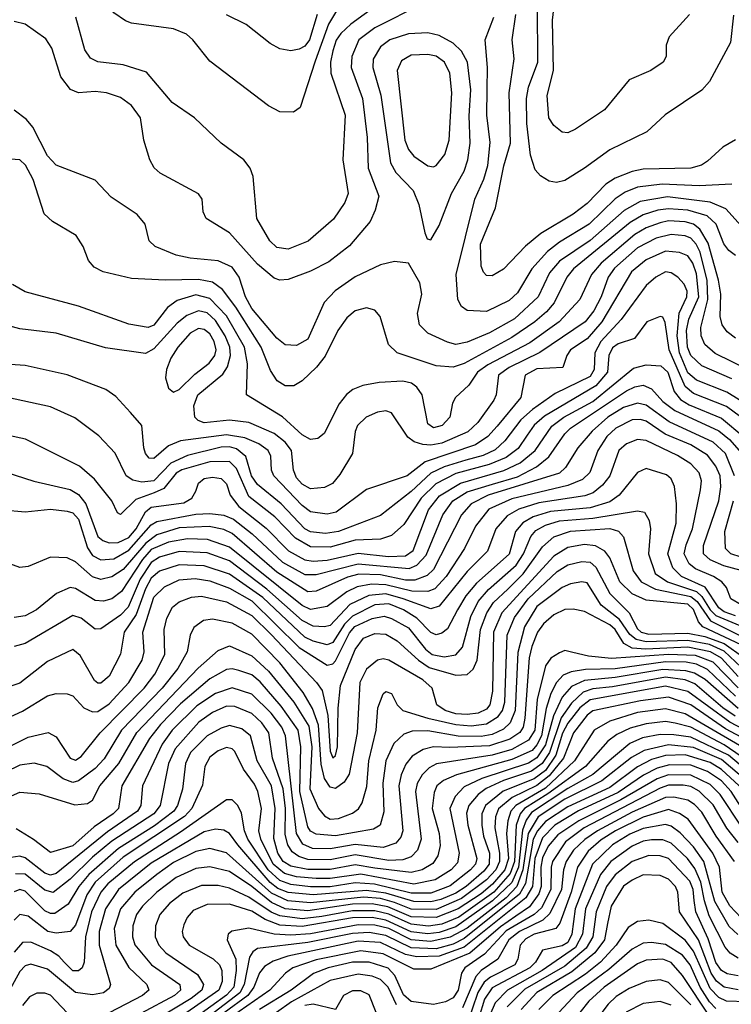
# Model space of a CAD drawing. Extents: x 997028 to 1115134, y 536408 to 618974.
# Tile 218 of 256: x 1041125 to 1043670, y 576024 to 579547. Entities that reach past the tile are written whole.
import ezdxf

# ---------------------------------------------------------------- set-up
doc = ezdxf.new("R2010")
doc.units = 0

msp = doc.modelspace()

# ---------------------------------------------------------------- linework, layer by layer
at = {"layer": '0CON10XD'}
for points in [[(1042182, 579398), (1042127.8, 579232.2), (1042104.2, 579215.8), (1042055, 579216.9), (1042015, 579238.5), (1041805, 579398.1), (1041744.5, 579475), (1041721.1, 579495), (1041675, 579514.1), (1041525, 579534.6), (1041502.8, 579542.8), (1041461.5, 579571.5), (1041440.7, 579600.7), (1041418.1, 579658.1), (1041408, 579728), (1041404, 579835), (1041375, 579865.9), (1041325, 579889.3), (1041255, 579895.4), (1041215, 579878.8), (1041141.1, 579825), (1041065, 579791.7)], [(1042465.4, 579645), (1042309.8, 579530.2), (1042273.4, 579496.6), (1042257.3, 579472.7), (1042245, 579435.6), (1042236.4, 579395), (1042237.3, 579355), (1042288.7, 579205), (1042281, 579045), (1042299.2, 578925), (1042287.4, 578892.6), (1042246.7, 578833.3), (1042156.4, 578753.6), (1042085, 578725.9), (1042045, 578731.3), (1042019.3, 578755), (1041973.2, 578835), (1041960, 578985), (1041949.5, 579015), (1041927.1, 579045), (1041845, 579104.3), (1041750, 579195), (1041670.3, 579250.3), (1041578.8, 579358.8), (1041495, 579385.3), (1041405, 579395.3), (1041378.8, 579408.8), (1041358.4, 579438.4), (1041325.3, 579555)], [(1042565, 579603.5), (1042395, 579517.4), (1042338.3, 579475), (1042312.8, 579415), (1042310.8, 579375), (1042351.4, 579265), (1042367.2, 579125), (1042371.5, 579015), (1042409.1, 578915), (1042396.7, 578865), (1042378.2, 578825), (1042305, 578736.9), (1042230.3, 578679.7), (1042165, 578646.6), (1042085, 578616.7), (1042055, 578614.3), (1042035, 578621.9), (1041975, 578671.3), (1041875, 578783.8), (1041792, 578835), (1041781.2, 578858.8), (1041778, 578905), (1041765, 578924), (1041627.2, 578997.2), (1041606.3, 579016.3), (1041590, 579045), (1041568.8, 579115), (1041557.3, 579195), (1041525, 579240), (1041485, 579267.7), (1041435, 579284.6), (1041395, 579289.1), (1041335, 579285.4), (1041306.3, 579296.3), (1041272.1, 579342.1), (1041240.3, 579445), (1041218.2, 579478.2), (1041145, 579530.9), (1041105, 579540.6)], [(1042265, 579590.4), (1042229.3, 579530.7), (1042182, 579398)], [(1043677.8, 579562.2), (1043667.6, 579465), (1043592.5, 579325), (1043565, 579294.4), (1043434, 579206), (1043367.5, 579145), (1043235, 579081.5), (1043145.2, 579014.8), (1043075, 578971.5), (1043044.4, 578964.4), (1043019.1, 578969.1), (1042987.6, 578987.6), (1042968.8, 579008.8), (1042951.7, 579061.7), (1042939, 579175), (1042937.2, 579265), (1042944.8, 579305), (1042978.6, 579395), (1042976.5, 579595)], [(1043520.6, 579565), (1043447.5, 579485), (1043437.5, 579455), (1043437.1, 579415), (1043425.8, 579395), (1043382, 579365), (1043305, 579331.4), (1043216.4, 579223.6), (1043112.9, 579155), (1043085, 579142.1), (1043065, 579143.8), (1043035, 579167.5), (1043018, 579195), (1043011.9, 579275), (1043034.5, 579365), (1043030.5, 579545), (1043034.9, 579585)], [(1042188.3, 579565), (1042162, 579475), (1042145, 579452.3), (1042125, 579440.5), (1042095, 579435.3), (1042055, 579442.5), (1042021.2, 579461.2), (1041935, 579528.9), (1041865, 579563.5)], [(1043685, 579117.1), (1043639.4, 579090.6), (1043585, 579040), (1043563.8, 579026.2), (1043525, 579014.8), (1043355, 579011.5), (1043315, 579003.3), (1043255, 578979.4), (1043221.5, 578958.5), (1043155, 578889.2), (1043105, 578851.2), (1042988.5, 578781.5), (1042933.8, 578736.2), (1042855, 578653.8), (1042815, 578629.6), (1042795, 578631.2), (1042783.3, 578643.3), (1042775.2, 578665.2), (1042773.5, 578743.5), (1042826.1, 578873.9), (1042856.1, 579023.9), (1042880.5, 579105), (1042875.5, 579285), (1042893.2, 579406.8), (1042886.7, 579475), (1042899.6, 579565)], [(1042796.6, 579296.6), (1042798.4, 579375), (1042790.3, 579475), (1042820.4, 579555)], [(1042595, 578758.8), (1042625, 578810), (1042669.8, 578925), (1042714.8, 579005), (1042728, 579045), (1042736.6, 579105), (1042733, 579203), (1042737.9, 579295), (1042726.6, 579395), (1042705, 579434.1), (1042675, 579462.7), (1042625, 579490), (1042585, 579499.7), (1042515, 579495.6), (1042449.1, 579475), (1042415, 579449.3), (1042389, 579405), (1042387.9, 579375), (1042416.3, 579276.3), (1042451.7, 579035), (1042470.3, 579000.3), (1042532.5, 578935), (1042552, 578885), (1042574.3, 578784.3), (1042582.5, 578762.5), (1042595, 578758.8)], [(1042605, 579019.6), (1042615, 579024.6), (1042645, 579064.4), (1042661.5, 579115), (1042671, 579285), (1042663.5, 579355), (1042644.3, 579394.3), (1042615, 579415.5), (1042585, 579422), (1042525, 579420), (1042490.2, 579399.8), (1042474.8, 579365), (1042503, 579115), (1042515, 579082.1), (1042535, 579058), (1042585, 579023.1), (1042605, 579019.6)], [(1043671.5, 578958.5), (1043555, 578951.7), (1043422.3, 578957.7), (1043335, 578947.4), (1043291, 578929), (1043255, 578905.5), (1043161.2, 578815), (1043055, 578750.3), (1043012.9, 578717.1), (1042956.3, 578655), (1042905, 578569.1), (1042875, 578541.6), (1042795, 578502.3), (1042725, 578505.6), (1042705, 578520), (1042691.5, 578545), (1042686.2, 578635), (1042752.6, 578905), (1042785, 578976.5), (1042798.9, 579025), (1042807.3, 579107.3), (1042795.2, 579205), (1042796.6, 579296.6)], [(1043705, 578809.2), (1043650.2, 578870.2), (1043594.1, 578894.1), (1043442.3, 578912.3), (1043344, 578896), (1043286.7, 578863.3), (1043165, 578757), (1043055, 578683), (1043019.4, 578640.6), (1042979.8, 578555), (1042895, 578476.2), (1042805, 578426.8), (1042725, 578392.4), (1042685, 578384.8), (1042655, 578392.9), (1042585.2, 578425.2), (1042554.7, 578454.7), (1042548.2, 578495), (1042563.1, 578565), (1042555.5, 578605), (1042515.9, 578675.9), (1042465, 578681.4), (1042415, 578669.1), (1042325, 578626.3), (1042253.6, 578576.4), (1042214.2, 578535), (1042155, 578403.8), (1042115, 578380.7), (1042075, 578383.1), (1042045, 578406.7), (1041955, 578513.7), (1041932.3, 578555), (1041910.2, 578625), (1041885, 578661.6), (1041835, 578683.8), (1041735, 578693.3), (1041685, 578704.2), (1041609.2, 578735), (1041587.8, 578755), (1041573.3, 578815), (1041545, 578849.6), (1041452, 578912), (1041395, 578971.9), (1041255, 579025.6), (1041225, 579059.1), (1041171.6, 579161.6), (1041148.9, 579188.9), (1041105, 579222.5)], [(1043685, 578702.9), (1043660.6, 578720.6), (1043643.7, 578745), (1043615.4, 578815.4), (1043584.2, 578845), (1043515, 578865.5), (1043445, 578870.1), (1043407.5, 578865), (1043355, 578848.8), (1043308.7, 578821.3), (1043105.7, 578655), (1043081.7, 578625), (1043036, 578534), (1043008.9, 578501.1), (1042967, 578465), (1042885, 578409.4), (1042715, 578316.2), (1042675, 578303.6), (1042615, 578308.3), (1042474.4, 578354.4), (1042444.5, 578385), (1042414.4, 578485), (1042395, 578506.9), (1042365, 578515.5), (1042325, 578505.4), (1042295, 578480), (1042263.1, 578435), (1042217.8, 578342.2), (1042186.9, 578303.1), (1042135, 578254.4), (1042105, 578236.5), (1042075, 578237.1), (1042045.5, 578255), (1042021.6, 578291.6), (1041988.1, 578375), (1041897.6, 578517.6), (1041850.7, 578580.7), (1041815, 578607.5), (1041765, 578617.4), (1041644.8, 578614.8), (1041525, 578620.5), (1041423.3, 578645), (1041390.9, 578660.9), (1041371.4, 578685), (1041352.5, 578735), (1041327.1, 578775), (1041242, 578825), (1041212, 578852), (1041173.4, 578975), (1041146.2, 579026.2), (1041125, 579044.6), (1041091.9, 579048.1)], [(1043685, 578406.9), (1043655, 578430.4), (1043637.3, 578455), (1043630.7, 578485), (1043632.8, 578565), (1043624.1, 578615), (1043587.1, 578747.1), (1043557.7, 578797.7), (1043534.9, 578814.9), (1043505, 578823.9), (1043445, 578826.5), (1043415, 578820), (1043365, 578801.5), (1043325, 578778.6), (1043204.9, 578675.1), (1043170.5, 578635), (1043128.8, 578545), (1043054.3, 578465.7), (1042949, 578391), (1042798.7, 578311.3), (1042762.8, 578285), (1042731, 578239), (1042683.1, 578195), (1042672.7, 578175), (1042663.3, 578125), (1042636.4, 578095), (1042605, 578086.7), (1042585, 578100.8), (1042563.9, 578203.9), (1042545, 578231.6), (1042526.4, 578246.4), (1042495, 578253.4), (1042410.9, 578249.1), (1042352.4, 578237.6), (1042316.6, 578223.4), (1042293.9, 578206.1), (1042267.3, 578172.7), (1042213.8, 578066.2), (1042191.8, 578048.2), (1042165, 578044.7), (1042135, 578061.6), (1042065.4, 578125.4), (1041935.6, 578205), (1041939.7, 578315), (1041929.2, 578375), (1041865, 578486.7), (1041805, 578549.1), (1041755, 578562), (1041688.5, 578541.5), (1041653.5, 578516.5), (1041605, 578454.2), (1041585, 578445.2), (1041515, 578456.8), (1041335, 578521.6), (1041145, 578572.5), (1041099.4, 578599.4)], [(1043795, 578263), (1043612.4, 578352.4), (1043575, 578384), (1043562.3, 578415), (1043560.5, 578445), (1043586, 578545), (1043583.1, 578613.1), (1043558.2, 578715), (1043543.8, 578743.8), (1043525, 578764.8), (1043505, 578773.2), (1043455, 578777.9), (1043401.3, 578765), (1043335, 578730.3), (1043252.3, 578657.7), (1043229.5, 578625), (1043204.9, 578555.1), (1043178.5, 578505), (1043147.7, 578465), (1042985, 578356.3), (1042875, 578302.8), (1042837.4, 578275), (1042829.1, 578205), (1042821.3, 578185), (1042763.8, 578105), (1042727.9, 578072.1), (1042635, 578031.8), (1042595, 578024.6), (1042566.8, 578026.8), (1042536.3, 578036.3), (1042513.5, 578053.5), (1042455, 578140.5), (1042435, 578146.9), (1042405, 578142.2), (1042364.4, 578125), (1042333.3, 578095), (1042325, 578073.3), (1042314.8, 577995), (1042270.1, 577919.9), (1042243.3, 577886.7), (1042215, 577873.1), (1042165, 577867.8), (1042135.8, 577885), (1042115, 577907.6), (1042104.1, 577935), (1042097, 578005), (1042074.7, 578034.7), (1042035, 578065.5), (1041945, 578105.5), (1041875, 578114.2), (1041785, 578104.8), (1041763, 578113), (1041751.6, 578125), (1041748.1, 578165), (1041761.5, 578205), (1041851.9, 578278.1), (1041867.8, 578305), (1041879, 578345), (1041876.4, 578375), (1041859.5, 578415), (1041825, 578470.3), (1041795, 578498.1), (1041764.9, 578505.1), (1041722.2, 578487.8), (1041688.7, 578461.3), (1041605, 578368.4), (1041575, 578352.3), (1041432.3, 578372.3), (1041255, 578425.3), (1041125, 578440.9), (1041055, 578459.2)], [(1043671.4, 578261.4), (1043565, 578308), (1043525, 578344.8), (1043513.6, 578375), (1043510.3, 578435), (1043517.6, 578475), (1043554.2, 578555), (1043545, 578637.7), (1043532.4, 578675), (1043515, 578701.3), (1043484.2, 578714.2), (1043435, 578718.6), (1043365, 578687.9), (1043312.6, 578645), (1043207.2, 578465), (1043155, 578405.2), (1043095.3, 578365), (1043082.2, 578345), (1043067.9, 578302.1), (1042975, 578297.7), (1042932.3, 578275), (1042917.1, 578195), (1042832.9, 578092.9), (1042799.1, 578055), (1042754.7, 578025.3), (1042575.3, 577964.7), (1042510.4, 577915), (1042365, 577865.4), (1042256.8, 577785), (1042225, 577776.9), (1042165, 577786.4), (1042135, 577808.3), (1042034.3, 577915), (1042025.7, 577935), (1042023.3, 577985), (1042013.7, 578005), (1041979.7, 578029.7), (1041930.7, 578050.7), (1041865, 578061.4), (1041700.2, 578039.8), (1041657.7, 578022.3), (1041605, 577976.6), (1041587.9, 577977.9), (1041575, 577994.4), (1041569.5, 578015), (1041562.2, 578095), (1041521.1, 578141.1), (1041468.3, 578198.3), (1041433.5, 578223.5), (1041294.5, 578275.5), (1041145, 578309.3), (1041035, 578316.8)], [(1043732.5, 578165), (1043654, 578214), (1043545, 578257), (1043515, 578283.5), (1043484.6, 578355), (1043476.9, 578415), (1043483.5, 578496.5), (1043510.7, 578555), (1043512.3, 578575), (1043500.9, 578600.9), (1043478.8, 578625), (1043455, 578641.1), (1043435, 578644.2), (1043399.6, 578625), (1043366, 578595), (1043275.7, 578474.3), (1043202.8, 578395), (1043182, 578355), (1043179.1, 578295), (1043165, 578269.5), (1043040.4, 578209.6), (1042958.5, 578151.5), (1042916.8, 578115), (1042860.6, 578039.4), (1042825, 578007.5), (1042782.6, 577987.4), (1042720.7, 577970.7), (1042643, 577947), (1042595.5, 577924.5), (1042525, 577858.8), (1042415, 577772.6), (1042265.1, 577714.9), (1042218.7, 577708.7), (1042165.5, 577714.5), (1042145, 577725.2), (1042060.4, 577815), (1041975, 577883.7), (1041953.7, 577915), (1041933.9, 577983.9), (1041900.8, 578010.8), (1041875, 578017.8), (1041845, 578016.6), (1041725, 577987.2), (1041665, 577959.6), (1041605, 577897.3), (1041562.2, 577892.2), (1041529.5, 577899.5), (1041505.3, 577915), (1041466.1, 577996.1), (1041407.5, 578057.5), (1041322.7, 578122.7), (1041235, 578161.3), (1040965, 578219.4)], [(1043725, 578108.6), (1043652.6, 578162.6), (1043535, 578209.6), (1043505, 578234.5), (1043447.2, 578365), (1043433.7, 578463.7), (1043425, 578481.9), (1043415, 578484.4), (1043368.1, 578465), (1043324.1, 578405.9), (1043265, 578386.9), (1043245, 578372.6), (1043232.2, 578345), (1043227.3, 578285), (1043185, 578236.1), (1043001.6, 578128.4), (1042964.6, 578095.4), (1042940.5, 578060.5), (1042908, 578012), (1042865, 577979.7), (1042804.3, 577955.7), (1042685, 577922.9), (1042613.4, 577886.6), (1042560.3, 577835), (1042499.2, 577740.8), (1042455, 577701.1), (1042415, 577688.5), (1042325, 577684.2), (1042235, 577660), (1042165, 577660.4), (1042111.2, 577691.2), (1042037.6, 577767.6), (1041945, 577841.1), (1041900.4, 577940.4), (1041875, 577965.4), (1041804.6, 577964.6), (1041705, 577936.5), (1041685, 577924.5), (1041640.3, 577869.7), (1041605.9, 577854.1), (1041539.9, 577830.1), (1041485, 577776.7), (1041475, 577782.5), (1041454.6, 577825), (1041393.1, 577903.1), (1041339, 577949), (1041145.3, 578045.3), (1041085, 578058.7)], [(1041675, 578213.6), (1041695, 578224), (1041751.1, 578278.9), (1041802.2, 578317.8), (1041822.6, 578345), (1041827.1, 578365), (1041820.9, 578395), (1041805, 578422.7), (1041785, 578438.4), (1041765, 578441.2), (1041734.9, 578425.1), (1041690, 578375), (1041665.2, 578335), (1041649.6, 578295), (1041646.5, 578265), (1041657.7, 578227.7), (1041675, 578213.6)], [(1041045, 577936.7), (1041175, 577895.3), (1041305, 577865.2), (1041335, 577847.5), (1041361.4, 577815), (1041405, 577698), (1041422.8, 577682.8), (1041445.4, 577675.4), (1041476.6, 577676.6), (1041515, 577694), (1041541.8, 577725), (1041574.6, 577785.4), (1041595, 577802.8), (1041711.7, 577818.3), (1041740.8, 577835), (1041755, 577860), (1041765, 577888.6), (1041785, 577904.6), (1041815, 577910.3), (1041845.7, 577905), (1041865, 577885.6), (1041878.3, 577845), (1041908.9, 577805), (1042006.9, 577726.9), (1042086.7, 577646.7), (1042145, 577613.8), (1042175, 577609.3), (1042225, 577613.4), (1042335, 577638.3), (1042444.4, 577625.6), (1042505, 577628.3), (1042532.3, 577647.7), (1042587.3, 577792.7), (1042626.4, 577843.6), (1042701.4, 577888.6), (1042856.4, 577933.6), (1042915, 577961.7), (1042968.5, 578005), (1043027.7, 578092.3), (1043070.8, 578125), (1043175, 578181.1), (1043319.9, 578300.1), (1043365, 578312.1), (1043418.1, 578308.1), (1043442.8, 578285), (1043465.8, 578215.8), (1043488.3, 578188.3), (1043518.8, 578168.8), (1043635, 578121.5), (1043715, 578054.5)], [(1041065, 577793.3), (1041145, 577786.2), (1041235, 577794.8), (1041295, 577787.8), (1041315, 577781.7), (1041335, 577760), (1041367.2, 577657.2), (1041385, 577630.2), (1041415, 577614.1), (1041462.1, 577617.9), (1041515, 577648.1), (1041595, 577739.1), (1041615, 577751.8), (1041755, 577777.3), (1041805, 577780.4), (1041855, 577773.8), (1041889.7, 577759.7), (1041957, 577707), (1042065, 577605.9), (1042145, 577561.9), (1042185, 577561.3), (1042335, 577599.8), (1042517.4, 577582.6), (1042545, 577595.4), (1042578.6, 577631.4), (1042638.1, 577775), (1042673.8, 577825), (1042725, 577857.1), (1042815.5, 577884.5), (1042905, 577911.1), (1042973.7, 577946.3), (1043017.7, 577982.3), (1043074.1, 578065), (1043094.9, 578085.1), (1043295, 578219.1), (1043325, 578233.5), (1043355, 578239.3), (1043385, 578225.8), (1043425, 578180.7), (1043468, 578148), (1043625, 578076.2), (1043663.3, 578045), (1043698.4, 578005)], [(1043681, 577915), (1043649, 577995), (1043605.6, 578035.6), (1043448.3, 578108.3), (1043365, 578167.9), (1043335, 578174.3), (1043285, 578158.6), (1043228.4, 578125), (1043172.1, 578075), (1043120.7, 578015), (1043077.4, 577945), (1043055.3, 577924.7), (1042800, 577845), (1042740.2, 577815), (1042705.1, 577774.9), (1042605, 577579.8), (1042581.9, 577558.1), (1042538.4, 577541.6), (1042505, 577541.8), (1042415, 577560.2), (1042337.6, 577562.4), (1042297.9, 577552.1), (1042185, 577502.5), (1042155, 577500), (1042045, 577569.5), (1041885, 577708.2), (1041855, 577722.2), (1041803.1, 577733.1), (1041695, 577728), (1041615, 577704.1), (1041575.8, 577674.2), (1041495, 577579.4), (1041455, 577553.4), (1041415, 577543.7), (1041385, 577553.3), (1041325, 577606.7), (1041295, 577620.9), (1041235, 577623.9), (1041155, 577590), (1041125, 577586.2), (1041090.3, 577600.3)], [(1043705, 577576.1), (1043643, 577593), (1043594.2, 577614.2), (1043570.6, 577635), (1043570.5, 577665), (1043625, 577825.6), (1043632, 577875), (1043629.6, 577915), (1043615, 577949.5), (1043585, 577988.8), (1043525.1, 578025.1), (1043433.7, 578063.7), (1043365, 578109.9), (1043345, 578116.6), (1043315, 578114.8), (1043256.8, 578085), (1043225, 578055.2), (1043192.3, 578005), (1043163.5, 577926.5), (1043138.2, 577901.8), (1043085, 577880.2), (1042885, 577831.8), (1042803.4, 577795), (1042755.1, 577734.9), (1042715.6, 577655), (1042650.4, 577555), (1042609.9, 577510.1), (1042585, 577501.1), (1042527.6, 577502.4), (1042435, 577524.9), (1042382.8, 577527.2), (1042332, 577518), (1042295, 577499.9), (1042225, 577447), (1042165, 577436.3), (1042135, 577451), (1041875, 577659.3), (1041796.7, 577686.7), (1041725, 577689), (1041657.1, 577677.1), (1041595, 577651.5), (1041564.4, 577615.6), (1041488.9, 577501.1), (1041455, 577474.4), (1041425, 577466.8), (1041395, 577469), (1041325, 577511.7), (1041305, 577514.7), (1041256.6, 577493.4), (1041184.6, 577435), (1041145, 577413.3), (1041105, 577407.4)], [(1043705, 577453), (1043668.8, 577475), (1043652.4, 577515), (1043635.9, 577535.9), (1043606, 577555), (1043541.8, 577581.8), (1043519.9, 577599.9), (1043501.2, 577635), (1043508, 577668), (1043531.5, 577725), (1043560.2, 577865), (1043563.4, 577896.6), (1043555.6, 577925), (1043525, 577957.4), (1043477.3, 577987.3), (1043365, 578041.3), (1043335, 578045.2), (1043295, 578028.9), (1043267.9, 578005), (1043235.1, 577914.9), (1043209.2, 577880.8), (1043175.9, 577854.1), (1043146.4, 577843.6), (1042981.8, 577818.2), (1042910.3, 577795), (1042868.9, 577771.1), (1042827.9, 577725), (1042798.1, 577645), (1042725, 577572), (1042625, 577448), (1042595, 577438.9), (1042496.3, 577475), (1042435, 577492.6), (1042373.4, 577486.6), (1042306.2, 577453.8), (1042235, 577379.1), (1042215, 577374.2), (1042175, 577377.1), (1042135, 577397.2), (1042008.7, 577508.7), (1041875, 577610), (1041795, 577639.5), (1041695, 577643.8), (1041625, 577624.1), (1041595, 577604.6), (1041555.3, 577545), (1041513.1, 577445), (1041485, 577416.2), (1041415, 577367.2), (1041395, 577365.9), (1041345, 577405.7), (1041315, 577415.2), (1041145, 577314.8), (1041105, 577304.2)], [(1043685, 577414.3), (1043645, 577428.5), (1043625, 577442.5), (1043576, 577516), (1043491.5, 577555), (1043460.7, 577585), (1043442.9, 577635), (1043472.7, 577745), (1043474.5, 577814.5), (1043466.9, 577876.9), (1043455, 577903.5), (1043438.8, 577918.8), (1043365, 577941.3), (1043335, 577926.9), (1043269.5, 577845), (1043235, 577821.6), (1043165, 577799.6), (1043023.3, 577786.7), (1042961.8, 577768.2), (1042923.9, 577746.1), (1042897.8, 577715), (1042875, 577634), (1042759.3, 577530.7), (1042720.9, 577485), (1042691, 577435), (1042655, 577367.2), (1042635, 577351.9), (1042615, 577346.1), (1042595, 577353.6), (1042545.8, 577405.8), (1042497.1, 577435), (1042445, 577456.2), (1042395, 577453.7), (1042315, 577413.1), (1042286.5, 577383.5), (1042245, 577317.9), (1042225, 577310.5), (1042175, 577322.8), (1042145, 577337.2), (1041995, 577479.1), (1041875, 577562.7), (1041785, 577593.2), (1041695, 577595.9), (1041625, 577573.2), (1041595, 577548.5), (1041575, 577510.7), (1041542, 577418), (1041498.1, 577355), (1041486.1, 577276.1), (1041445, 577198.2), (1041415, 577173.4), (1041405, 577172.7), (1041392, 577182), (1041341.5, 577271.5), (1041315, 577293.1), (1041225, 577250), (1041125, 577172.4), (1041045, 577147.2)], [(1043705, 577623.4), (1043668.9, 577635), (1043649.2, 577655), (1043647.3, 577715), (1043677.7, 577825)], [(1041035, 577027.8), (1041135, 577072.3), (1041225, 577127.6), (1041255, 577136), (1041295, 577134.5), (1041315, 577127.5), (1041354.8, 577084.8), (1041385, 577069.8), (1041405, 577071.5), (1041445, 577099.2), (1041515.9, 577175), (1041562.5, 577255), (1041570.2, 577285), (1041565.8, 577355), (1041605, 577480.5), (1041643, 577517), (1041695, 577542.6), (1041752.6, 577547.4), (1041805, 577538.9), (1041875, 577512.9), (1041955, 577467.4), (1042125, 577300.5), (1042225, 577237.8), (1042245, 577241.6), (1042255, 577253), (1042305, 577352.5), (1042324.1, 577375.9), (1042385, 577404.1), (1042428, 577412), (1042455, 577404.6), (1042515, 577370.9), (1042576.5, 577295), (1042600.6, 577275), (1042642.8, 577267.2), (1042685, 577274.8), (1042708.2, 577301.8), (1042738.8, 577411.2), (1042764.6, 577464.6), (1042802, 577508), (1042900.5, 577595), (1042926.7, 577635), (1042952.5, 577697.5), (1042970.8, 577719.2), (1043005, 577737.8), (1043055, 577753.3), (1043175, 577763.4), (1043335, 577788.9), (1043359.2, 577785), (1043376.2, 577755), (1043381.2, 577725), (1043373.4, 577635), (1043397.9, 577565), (1043441.7, 577535), (1043545, 577500.5), (1043565, 577483.5), (1043594.8, 577434.8), (1043614.8, 577414.8), (1043715, 577372.7)], [(1041045, 576925.2), (1041155, 576979.3), (1041226.9, 576996.9), (1041255, 576980.4), (1041304.9, 576904.9), (1041325, 576897.4), (1041345, 576910.8), (1041413, 576995), (1041570.5, 577155), (1041608.8, 577205), (1041643.7, 577275), (1041641.9, 577365), (1041651.1, 577405), (1041671.9, 577445), (1041695, 577464.2), (1041739.3, 577480.7), (1041775, 577484.5), (1041865, 577463.3), (1041955, 577415.5), (1042025, 577345.8), (1042186.7, 577175), (1042206.2, 577146.2), (1042227.3, 577057.3), (1042235, 576930), (1042245, 576905.6), (1042255, 576914.4), (1042261, 576945), (1042263.9, 577083.9), (1042272.7, 577165), (1042325, 577292.8), (1042355, 577333.6), (1042395, 577351), (1042435, 577348.4), (1042474.4, 577324.4), (1042551.2, 577255), (1042589.1, 577229.1), (1042685, 577201.2), (1042725, 577203.5), (1042746.7, 577223.3), (1042761.6, 577255), (1042772.5, 577365), (1042795.1, 577425), (1042819, 577461), (1042871, 577509), (1042925.6, 577564.4), (1042995, 577660.8), (1043035, 577695.8), (1043095, 577717), (1043235.9, 577725.9), (1043266.8, 577716.8), (1043285, 577696.4), (1043319, 577575), (1043347.7, 577535), (1043399.1, 577509.1), (1043525, 577483.2), (1043547.8, 577465), (1043595.8, 577395.8), (1043705, 577341.4)], [(1043725, 577300), (1043568.2, 577375), (1043552.7, 577392.7), (1043535, 577436.1), (1043515, 577455.8), (1043365, 577469.9), (1043315, 577492.6), (1043271.8, 577535), (1043235, 577620.8), (1043217.7, 577645), (1043184.4, 577664.4), (1043145, 577669.3), (1043085, 577657.9), (1043035, 577627.8), (1042849.9, 577425), (1042819.5, 577355), (1042816, 577144), (1042806.4, 577095), (1042795, 577079.6), (1042765, 577065.7), (1042725, 577060.3), (1042685, 577062.9), (1042646.6, 577075), (1042617.3, 577095), (1042600.7, 577155), (1042566.8, 577185), (1042445, 577255.7), (1042425, 577259.5), (1042405, 577255.3), (1042365, 577223.3), (1042341, 577175), (1042331.8, 576995), (1042303, 576847), (1042285, 576818.2), (1042255, 576795.9), (1042235, 576800.3), (1042215, 576831.5), (1042203.2, 576883.2), (1042193.1, 577023.1), (1042172.7, 577082.7), (1042139.1, 577139.1), (1042055.1, 577245.1), (1041955, 577347.9), (1041885, 577388), (1041815, 577401.7), (1041782.8, 577397.2), (1041747.9, 577372.1), (1041734.7, 577345), (1041723.9, 577285), (1041690.5, 577225), (1041634.2, 577155), (1041488.9, 577005), (1041427.5, 576902.5), (1041395, 576867.7), (1041335, 576823.3), (1041315, 576817), (1041280.6, 576830.6), (1041221.9, 576875), (1041177.2, 576887.2), (1041125, 576879), (1040975, 576806.4)], [(1041055, 576751.7), (1041125, 576782.7), (1041195, 576776.8), (1041322.6, 576737.4), (1041367.6, 576742.4), (1041385, 576754.3), (1041411.3, 576805), (1041479.5, 576885), (1041543.7, 576996.3), (1041763.5, 577226.5), (1041835, 577289.4), (1041875, 577306.1), (1041955, 577270.7), (1042015, 577215.6), (1042105.2, 577105.2), (1042158.6, 577018.6), (1042169.6, 576945), (1042163, 576795), (1042193.9, 576723.9), (1042215, 576698.3), (1042235, 576686.6), (1042265, 576688.2), (1042315, 576708), (1042336.6, 576723.4), (1042350.4, 576745), (1042367.1, 576802.9), (1042373.7, 576895), (1042400.2, 577005), (1042406.3, 577085), (1042425, 577134.2), (1042435, 577142.9), (1042455, 577135.8), (1042475.4, 577095), (1042495.5, 577075), (1042585, 577047.9), (1042685, 577024.7), (1042739.4, 577020.6), (1042795, 577026.8), (1042835.8, 577054.2), (1042851.7, 577075), (1042859.6, 577105), (1042868.4, 577345), (1042895, 577408.3), (1042943.6, 577475), (1043047.8, 577572.2), (1043085, 577596.4), (1043135, 577608.4), (1043165, 577605.2), (1043185, 577587.7), (1043235, 577493.9), (1043304.9, 577424.9), (1043335, 577367), (1043348, 577355), (1043375, 577348.2), (1043515, 577352.3), (1043575, 577340.4), (1043645, 577315.1), (1043715, 577265.1)], [(1043705, 577230.1), (1043645, 577287), (1043591.8, 577311.8), (1043515, 577326.1), (1043365, 577320.5), (1043329.2, 577329.2), (1043306.9, 577346.9), (1043270.3, 577400.3), (1043205, 577451.9), (1043155, 577531.6), (1043135, 577535.2), (1043095, 577528.7), (1043065, 577514.8), (1042975, 577446.8), (1042930.1, 577375), (1042907, 577283), (1042897.5, 577075), (1042878.8, 577031.2), (1042855, 577007.8), (1042815, 576989.1), (1042775, 576981.8), (1042693.6, 576983.6), (1042585, 577002.8), (1042528.9, 577001.1), (1042499.3, 576990.7), (1042463.4, 576956.6), (1042434.9, 576895.1), (1042424, 576815), (1042427.5, 576712.5), (1042414.6, 576665), (1042389.9, 576650.1), (1042255, 576627.1), (1042185, 576632.9), (1042165, 576643), (1042155, 576658.8), (1042127.3, 576785), (1042130.7, 576945), (1042121, 577005), (1042060.7, 577090.7), (1041985, 577178.2), (1041955, 577202.2), (1041908.7, 577218.7), (1041885, 577224.5), (1041865, 577221.6), (1041805, 577188.8), (1041700.5, 577099.5), (1041629, 577025), (1041589.6, 576975), (1041490.6, 576805), (1041478.8, 576725), (1041459.6, 576705), (1041390.9, 576659.1), (1041315, 576590.4), (1041235, 576566.8), (1041174.1, 576614.1), (1041112.2, 576652.2)], [(1043695, 577196.2), (1043635, 577262.2), (1043595.3, 577285.3), (1043515, 577302.1), (1043364, 577294), (1043315, 577298.6), (1043285.2, 577315.2), (1043254.3, 577365), (1043235, 577381.1), (1043145, 577429.3), (1043105, 577437.5), (1043075, 577436), (1043035, 577417.3), (1042997.8, 577385), (1042977.3, 577355), (1042956.1, 577303.9), (1042946.6, 577263.4), (1042931.8, 577048.2), (1042925.4, 577015), (1042913.9, 576996.1), (1042877.8, 576972.2), (1042805, 576948.4), (1042663.1, 576943.1), (1042605, 576945.2), (1042567.5, 576935), (1042528.2, 576911.8), (1042506.5, 576883.5), (1042489.2, 576845), (1042481.4, 576805), (1042495.6, 576645), (1042488.6, 576621.4), (1042470, 576600), (1042425.4, 576584.6), (1042325, 576595.9), (1042235, 576580), (1042171.7, 576581.7), (1042137.4, 576597.4), (1042114.6, 576634.6), (1042075.9, 576985), (1042062, 577015), (1042023.9, 577065), (1041955, 577133.8), (1041885, 577155.8), (1041825, 577136.4), (1041758.4, 577091.6), (1041670.8, 577005), (1041634.6, 576955), (1041564.5, 576805), (1041558.5, 576735), (1041546.3, 576715), (1041438.6, 576641.4), (1041255, 576491.6), (1041235, 576486.3), (1041215, 576492.9), (1041145, 576548.5), (1041125, 576553.8), (1041095, 576548.7)], [(1043695, 577156.1), (1043605, 577247.7), (1043542.3, 577272.3), (1043445, 577275.7), (1043241, 577261), (1043159.4, 577269.4), (1043103, 577283), (1043075, 577289.2), (1043055, 577281.8), (1043025, 577262.3), (1043005, 577234.5), (1042975.6, 577114.4), (1042967.1, 577005), (1042945, 576968.9), (1042885, 576936.1), (1042815, 576915.1), (1042615.9, 576884.1), (1042589.8, 576870.2), (1042564.9, 576845.1), (1042546.2, 576813.8), (1042540.2, 576785), (1042561.4, 576615), (1042547.2, 576575), (1042525, 576551.5), (1042495, 576541), (1042445, 576538.1), (1042325, 576558.4), (1042235, 576540.7), (1042155, 576542.3), (1042122.9, 576552.9), (1042099.6, 576569.6), (1042083.7, 576595), (1042075, 576632), (1042075.9, 576725), (1042066.8, 576795), (1042029.4, 576905), (1042015.7, 576995), (1041991.1, 577031.1), (1041955, 577064.8), (1041895, 577089), (1041865, 577090), (1041815, 577067.8), (1041766.2, 577033.8), (1041681.5, 576938.5), (1041657.2, 576885), (1041627.3, 576735), (1041605.2, 576705), (1041455, 576607.6), (1041385, 576550.5), (1041305, 576471.4), (1041245, 576424.4), (1041215, 576432.8), (1041145, 576489.6), (1041109.4, 576490.6)], [(1043685, 577126.4), (1043585, 577221.7), (1043545, 577240.6), (1043508.4, 577248.4), (1043435, 577249.1), (1043255, 577224.3), (1043148, 577222), (1043096.8, 577213.2), (1043069, 577201), (1043044.3, 577175.7), (1043024.3, 577135.7), (1043007.7, 577082.3), (1042991.1, 576985), (1042975, 576952), (1042957.7, 576932.3), (1042885, 576900.2), (1042686.8, 576845), (1042640.9, 576825), (1042617.1, 576805), (1042607.7, 576782.3), (1042600.4, 576725), (1042625.4, 576635), (1042628.3, 576591.7), (1042620.6, 576555), (1042602.4, 576527.6), (1042564.5, 576505.5), (1042525, 576495.3), (1042395, 576511.1), (1042325, 576523.4), (1042235, 576506.4), (1042155.9, 576505.9), (1042095, 576517.8), (1042067, 576535), (1042048, 576565), (1042033.3, 576616.7), (1042038.7, 576725), (1042025.1, 576805), (1041974, 576895), (1041950.8, 576985), (1041919.5, 577009.5), (1041875, 577021.1), (1041845, 577012.2), (1041795, 576984.4), (1041735.5, 576925), (1041717.4, 576885), (1041706.8, 576793.2), (1041689.1, 576735), (1041676.6, 576715), (1041607.7, 576662.3), (1041478.4, 576581.6), (1041372.1, 576487.9), (1041336.3, 576445), (1041298.1, 576381.9), (1041251.1, 576348.9), (1041235, 576348.3), (1041215, 576358), (1041145, 576429.3), (1041125, 576434.8), (1041105, 576426.5)], [(1043695, 577082.6), (1043576.5, 577186.5), (1043538.3, 577208.3), (1043507.5, 577217.5), (1043425, 577221.4), (1043255, 577192.9), (1043145, 577183), (1043098.9, 577161.1), (1043065, 577122.5), (1043033.6, 577056.4), (1043005, 576952.3), (1042974.7, 576905.3), (1042945, 576886.3), (1042778, 576832), (1042715, 576802.4), (1042682, 576768), (1042662.9, 576725), (1042697, 576565), (1042690.5, 576529.5), (1042668.5, 576505), (1042610.5, 576469.5), (1042535, 576454.2), (1042345, 576489.9), (1042235, 576474.6), (1042185, 576473.8), (1042115, 576479.8), (1042071.7, 576491.7), (1042031.1, 576525), (1041987.9, 576615), (1041980.4, 576645), (1041989.3, 576725), (1041976.9, 576785), (1041965, 576811.8), (1041924.9, 576864.9), (1041895, 576927.9), (1041885, 576937.6), (1041865, 576942.3), (1041835, 576931.1), (1041805, 576908.2), (1041786.6, 576875), (1041778.4, 576808.4), (1041740.6, 576725), (1041714.4, 576695.6), (1041495, 576550.2), (1041395, 576461.4), (1041364.6, 576415.4), (1041325, 576307.2), (1041305, 576284.2), (1041255, 576278.4), (1041225.2, 576284.8), (1041155, 576339.1), (1041125, 576345.3), (1041104.9, 576325.1)], [(1043684, 577055), (1043639.8, 577085), (1043540.1, 577169.9), (1043504.6, 577184.6), (1043435, 577194), (1043245, 577159.3), (1043175, 577152.7), (1043139.9, 577140.1), (1043098.1, 577101.9), (1043061.6, 577048.4), (1043019.9, 576925), (1042993.6, 576885), (1042955, 576857.5), (1042855.2, 576824.8), (1042793.6, 576796.4), (1042764.1, 576775), (1042730.8, 576735), (1042722.7, 576707.3), (1042727.6, 576665), (1042760, 576545), (1042754.8, 576525), (1042737.3, 576505), (1042665, 576448.1), (1042595, 576422), (1042525, 576421.5), (1042393.7, 576453.7), (1042325, 576458.5), (1042235, 576444.5), (1042165, 576443.8), (1042095, 576452.2), (1042055, 576467.4), (1042013.2, 576505), (1041941, 576615), (1041928.8, 576645), (1041918.3, 576708.3), (1041905.5, 576735.5), (1041885, 576755.3), (1041865, 576755.3), (1041700.4, 576639.6), (1041535, 576534.2), (1041440.8, 576455), (1041415, 576424.8), (1041382.2, 576355), (1041359.9, 576265), (1041355.9, 576175), (1041348.6, 576155), (1041335, 576143.5), (1041315, 576143.3), (1041284, 576175), (1041265, 576196.1), (1041235.1, 576215.1), (1041165, 576246.5), (1041135, 576244.8), (1041105, 576210.7)], [(1043715, 577007.1), (1043665, 577032.9), (1043515, 577143.2), (1043435, 577161.8), (1043165, 577113), (1043128.8, 577085), (1043085, 577030.3), (1043065.7, 576994.3), (1043042.9, 576915), (1043005, 576860.9), (1042965, 576830.9), (1042853.6, 576786.4), (1042791.3, 576735), (1042777.4, 576705), (1042777.4, 576665), (1042783.9, 576625), (1042804.9, 576565), (1042803.9, 576525), (1042785, 576499.7), (1042721.5, 576445), (1042685, 576421.9), (1042630.9, 576399.1), (1042595, 576390.6), (1042535, 576391.6), (1042435, 576421.5), (1042365, 576430.6), (1042175, 576415.1), (1042085, 576423.9), (1042048.5, 576438.5), (1042020.3, 576460.3), (1041905.1, 576595), (1041875, 576634.8), (1041855, 576647), (1041825, 576650.2), (1041785, 576641.2), (1041595, 576528.9), (1041478.6, 576435), (1041431.3, 576365), (1041409.3, 576285), (1041408.9, 576235), (1041450, 576095), (1041445, 576080), (1041425, 576065.3), (1041385, 576057.4), (1041325, 576065.7), (1041225, 576150), (1041165, 576167.3), (1041145, 576161.2), (1041125, 576141.8), (1041065, 576030.2)], [(1043725, 576969.5), (1043649.6, 577009.6), (1043525, 577095.7), (1043445, 577122.9), (1043345, 577110), (1043175, 577073.9), (1043155, 577058.5), (1043105.4, 576995), (1043069.6, 576905), (1043018.7, 576841.3), (1042975, 576806.2), (1042885.9, 576764.1), (1042837.2, 576722.8), (1042826.5, 576695), (1042824, 576655), (1042841.2, 576565), (1042840.9, 576535), (1042827.3, 576505), (1042795, 576469.2), (1042705, 576402), (1042615, 576363.6), (1042525, 576364.5), (1042465, 576388.1), (1042415, 576402), (1042355, 576407.5), (1042165, 576386.8), (1042084, 576394), (1042025, 576421.6), (1041865, 576565.9), (1041805, 576581), (1041755, 576570.3), (1041675, 576530.7), (1041615, 576488.5), (1041536.7, 576425), (1041485.8, 576365), (1041463.2, 576295), (1041468.6, 576235), (1041515, 576155.8), (1041579.4, 576095), (1041587.2, 576075), (1041564.7, 576055), (1041415, 575978)], [(1043785, 576899.4), (1043505, 577063.4), (1043435, 577081.6), (1043335, 577068.4), (1043235, 577037.5), (1043179, 577005), (1043109.1, 576895), (1043005, 576797.8), (1042899, 576735), (1042881.8, 576715), (1042870.3, 576680.3), (1042866.1, 576635), (1042873.4, 576545), (1042859.7, 576505), (1042816.4, 576453.6), (1042775, 576419), (1042693.4, 576365), (1042615, 576334.1), (1042525, 576337.1), (1042442.1, 576372.1), (1042385, 576383), (1042315, 576382.6), (1042155, 576358.2), (1042075, 576365.5), (1042025, 576388.1), (1041955, 576445.1), (1041875, 576498.9), (1041805, 576515.5), (1041755, 576510), (1041685, 576477.7), (1041615, 576425.2), (1041564, 576375), (1041542.8, 576345), (1041529.8, 576305), (1041527.9, 576265), (1041536.8, 576236.8), (1041596.2, 576165), (1041698.1, 576095), (1041700.6, 576075), (1041678.4, 576055), (1041558.5, 575991.5)], [(1043785, 576856), (1043645, 576952.8), (1043525, 577015.3), (1043469.6, 577029.6), (1043435, 577035.4), (1043365, 577027.6), (1043308.5, 577011.5), (1043260.7, 576989.3), (1043229, 576965), (1043148.7, 576875), (1043013.5, 576776.5), (1042930.5, 576725), (1042914.9, 576705), (1042901, 576665), (1042894.1, 576535), (1042878.6, 576491.4), (1042820.3, 576425), (1042695, 576335.8), (1042635, 576311), (1042586.6, 576303.4), (1042525, 576310.1), (1042445, 576346.6), (1042395, 576358.7), (1042315, 576358.6), (1042205, 576338)], [(1043805, 576792), (1043659.4, 576915), (1043525, 576979.1), (1043465, 576988.6), (1043415, 576988.7), (1043352.7, 576977.3), (1043307.3, 576957.3), (1043175, 576846.3), (1043085, 576796.5), (1042955, 576710.6), (1042936.7, 576683.3), (1042923.3, 576646.7), (1042908.5, 576515), (1042885, 576459.5), (1042816.4, 576393.6), (1042685, 576301.2), (1042625, 576280.4), (1042585, 576276.2), (1042525, 576283.3), (1042435, 576324.9), (1042385, 576334.4), (1042315, 576332.8), (1042135, 576301.9), (1042055, 576307.1), (1042003.1, 576326.9), (1041955, 576357.3), (1041875, 576381.8), (1041795, 576381.1), (1041745, 576359.5), (1041723.5, 576335), (1041711.5, 576308.5), (1041706.5, 576285), (1041710, 576265), (1041731.6, 576235), (1041816.5, 576186.5), (1041839.8, 576165), (1041847.5, 576145), (1041849.5, 576105), (1041837.1, 576075), (1041647.5, 575942.5)], [(1043722.6, 576825), (1043635, 576899.6), (1043535, 576943), (1043445, 576951.9), (1043357.8, 576932.2), (1043313, 576907), (1043206.7, 576823.3), (1043075, 576757.5), (1042979.6, 576695), (1042944, 576635), (1042924.4, 576505.6), (1042903, 576445), (1042865, 576404.8), (1042725, 576295.8), (1042665, 576263.9), (1042595, 576248.4), (1042525, 576255.2), (1042444.8, 576294.8), (1042395, 576307.3), (1042335, 576307.8), (1042165, 576276.6), (1042095, 576271.4), (1042034.9, 576274.9), (1041945, 576296.3), (1041884.1, 576285.9), (1041870.6, 576275), (1041866.4, 576255), (1041898.5, 576185), (1041899.7, 576145), (1041891.1, 576085), (1041865, 576056.3), (1041696, 575935)], [(1043697.6, 576805), (1043635, 576864.5), (1043595, 576888.8), (1043505, 576916.1), (1043435, 576914.4), (1043385, 576899.3), (1043335, 576873.5), (1043235, 576800.1), (1043085, 576730.1), (1043005, 576678.1), (1042976.3, 576645), (1042961.9, 576615), (1042934.3, 576455.7), (1042912.4, 576417.6), (1042715, 576259.2), (1042675, 576238.9), (1042615, 576222.6), (1042525, 576226.2), (1042435, 576270.4), (1042375, 576280.6), (1042315, 576277.7), (1042155, 576245.2), (1041975, 576223.5), (1041958.3, 576211.7), (1041947.4, 576192.6), (1041928.1, 576095), (1041912.8, 576065), (1041820.4, 575995)], [(1043729.8, 576689.8), (1043669, 576785), (1043635, 576823.1), (1043585, 576857.2), (1043525, 576879.9), (1043449.1, 576880.9), (1043405, 576868.5), (1043356.5, 576843.5), (1043265, 576782.3), (1043124.1, 576715.9), (1043039.2, 576665), (1042995, 576620.1), (1042967.5, 576545), (1042959, 576445), (1042935.6, 576404.4), (1042715, 576228.2), (1042625, 576196.2), (1042545, 576193.7), (1042505, 576201.6), (1042415, 576244.9), (1042335, 576249.3), (1042083.8, 576196.2), (1042031.2, 576178.8), (1042000.2, 576159.8), (1041983.1, 576136.9), (1041962.6, 576085), (1041940.5, 576055), (1041856.6, 575993.4)], [(1043707.9, 576657.9), (1043630.1, 576775), (1043595, 576809.8), (1043525, 576843.8), (1043445, 576845.3), (1043405, 576830.7), (1043275, 576755.9), (1043125, 576680.8), (1043049.7, 576630.3), (1043015, 576589.7), (1042995, 576548.3), (1042988.9, 576515), (1042990.4, 576445), (1042981.4, 576418.6), (1042947.7, 576372.3), (1042899.6, 576339.6), (1042845, 576301.4), (1042735, 576206.7), (1042595, 576150), (1042535, 576149.3), (1042425, 576204.1), (1042345, 576214.9), (1042185, 576183.4), (1042101.4, 576155), (1042075.1, 576134.9), (1042020, 576075), (1041855, 575960.6)], [(1043695, 576603.4), (1043654.4, 576654.4), (1043605, 576737.4), (1043555, 576787), (1043525, 576803), (1043498, 576808), (1043445, 576808.4), (1043415, 576797.5), (1043143.5, 576655), (1043076.8, 576605), (1043031, 576535), (1043025.5, 576514.5), (1043024.3, 576435), (1042991.1, 576368.9), (1042965.3, 576344.7), (1042865, 576286.4), (1042786.8, 576203.2), (1042716.7, 576155), (1042705.5, 576135), (1042692.8, 576075), (1042675, 576047.4), (1042647.5, 576032.5), (1042605, 576023.4), (1042525, 576033.7), (1042497.3, 576057.3), (1042466.7, 576126.7), (1042443, 576153), (1042375, 576174.5), (1042315.1, 576174.9), (1042228.5, 576155), (1042175.5, 576134.5), (1042095.6, 576075), (1041983.1, 576005)], [(1043681.4, 576535), (1043615.7, 576625), (1043565, 576711), (1043538.8, 576738.8), (1043515, 576753.7), (1043464.9, 576764.9), (1043435, 576764.2), (1043315, 576711), (1043191, 576645), (1043145.9, 576614.1), (1043106, 576575), (1043079.3, 576535), (1043069.9, 576505), (1043062.3, 576435), (1043021.5, 576348.5), (1042995.5, 576324.5), (1042912.5, 576285), (1042874.4, 576255), (1042834.7, 576185.3), (1042775.4, 576144.6), (1042756.1, 576123.9), (1042709, 576011)], [(1043705, 576333.2), (1043665, 576376.6), (1043636.8, 576425), (1043627.9, 576515), (1043604.1, 576564.1), (1043515.9, 576685.9), (1043485, 576707.1), (1043445, 576721), (1043355, 576692.9), (1043256.2, 576645), (1043205, 576612.3), (1043158.3, 576571.7), (1043119.4, 576515), (1043096.8, 576425), (1043056.3, 576313.7), (1043042, 576295), (1042965.1, 576274.9), (1042935, 576257.7), (1042915.2, 576235), (1042906.9, 576185), (1042896.2, 576165), (1042808.8, 576121.2), (1042786.4, 576103.6), (1042763.8, 576066.2), (1042722.5, 575947.5)], [(1043693.5, 576273.5), (1043662.7, 576302.7), (1043611.5, 576391.5), (1043571.9, 576535), (1043535, 576587.9), (1043487.3, 576637.3), (1043455, 576661), (1043435, 576667.4), (1043355, 576653), (1043307.1, 576632.9), (1043245.5, 576595), (1043173.3, 576525), (1043111.4, 576365), (1043100.2, 576275), (1043085, 576245.5), (1043065, 576232.9), (1042995, 576218.2), (1042969.2, 576175), (1042950, 576155), (1042815, 576082.6), (1042787.6, 576042.4), (1042767.4, 575975)], [(1043695, 576189.1), (1043666.4, 576206.4), (1043648.6, 576228.6), (1043591, 576341), (1043574.1, 576394.1), (1043560.5, 576460.5), (1043539.8, 576509.8), (1043513.9, 576545), (1043455, 576600.6), (1043425, 576612.9), (1043385, 576612.3), (1043355, 576607.9), (1043315, 576590.3), (1043239, 576535), (1043202, 576488), (1043148.7, 576365), (1043137.3, 576275), (1043112.6, 576227.4), (1042993.7, 576145), (1042869.7, 576075), (1042825, 576029.8), (1042806.3, 575985)], [(1043695, 576126.4), (1043655, 576133.1), (1043634.6, 576145), (1043615, 576173.8), (1043587.8, 576257.8), (1043543.5, 576355), (1043537.1, 576395), (1043533.3, 576435), (1043521.1, 576465), (1043445, 576545.2), (1043416, 576555), (1043375, 576556.1), (1043315.2, 576535), (1043255, 576486.8), (1043224.1, 576445.9), (1043186.9, 576355), (1043174.5, 576265), (1043151.3, 576225), (1043075, 576160.6), (1042932.1, 576077.9), (1042868.9, 576015)], [(1043695, 576075.4), (1043645, 576084.9), (1043617.1, 576107.1), (1043597.4, 576135), (1043552.2, 576255), (1043485.2, 576355), (1043478.5, 576425), (1043470.6, 576445), (1043445, 576471.6), (1043415, 576484.8), (1043355, 576487), (1043315, 576468.5), (1043285, 576446.3), (1043240.6, 576375), (1043226.9, 576313.1), (1043216.8, 576255), (1043182, 576208), (1043100.1, 576139.9), (1042975, 576066.5), (1042918.4, 576005)], [(1042205, 576338), (1042135, 576329.9), (1042055, 576340), (1042024, 576354), (1041945, 576407.3), (1041875, 576439.7), (1041835, 576449), (1041775, 576448.6), (1041708.9, 576421.1), (1041661, 576385), (1041626.7, 576345), (1041611.1, 576305), (1041610, 576265), (1041622.7, 576235), (1041648.2, 576208.2), (1041761, 576131), (1041781.9, 576095), (1041776.1, 576075), (1041738.6, 576045), (1041623.9, 575976.1)], [(1044275, 575986.9), (1044126.4, 576096.4), (1044085, 576118.1), (1044035, 576127.1), (1043995, 576129.2), (1043945, 576119.7), (1043725, 576033.2), (1043652.9, 576035), (1043625, 576048.5), (1043595, 576080.7), (1043535, 576213.7), (1043505, 576253.8), (1043425, 576312.7), (1043375, 576324.8), (1043335, 576320.3), (1043301, 576299), (1043258.6, 576235), (1043201.9, 576175), (1043148, 576132), (1043031.6, 576055), (1042982, 576005)], [(1043615, 576008.7), (1043592.6, 576032.6), (1043559.2, 576085), (1043522.3, 576165), (1043495, 576199.2), (1043435, 576237.5), (1043385, 576245.5), (1043355, 576243.2), (1043315, 576220.8), (1043231.7, 576148.3), (1043118.8, 576065), (1043052.8, 575995)], [(1043595, 575978), (1043495, 576126.6), (1043455, 576173), (1043425, 576185.4), (1043365, 576181.9), (1043335, 576168.3), (1043215, 576085.1), (1043161, 576035), (1043127.9, 575995)], [(1042472.3, 576022.3), (1042442.8, 576085), (1042415, 576112.9), (1042385, 576125.1), (1042335, 576131.4), (1042235, 576109.5), (1042097, 576033), (1042043.8, 575995)], [(1043525, 576021.6), (1043445, 576101.4), (1043415, 576112), (1043365, 576105.6), (1043305, 576080.9), (1043257.9, 576052.1), (1043229.6, 576025), (1043192.2, 575975)], [(1041315, 575971.8), (1041235, 576056.8), (1041215, 576064.2), (1041185.8, 576064.2), (1041159.7, 576050.3), (1041135, 576019.6)], [(1042399.6, 575995), (1042375, 576057.5), (1042345, 576072.2), (1042315, 576072.2), (1042283.3, 576055), (1042254.4, 576005.6), (1042174.9, 576024.9), (1042145, 576019.4)], [(1043455, 576020.6), (1043415, 576033.4), (1043355, 576027.2), (1043293.9, 575996.1)]]:
    msp.add_lwpolyline(points, dxfattribs=at)

doc.saveas('drawing.dxf')
